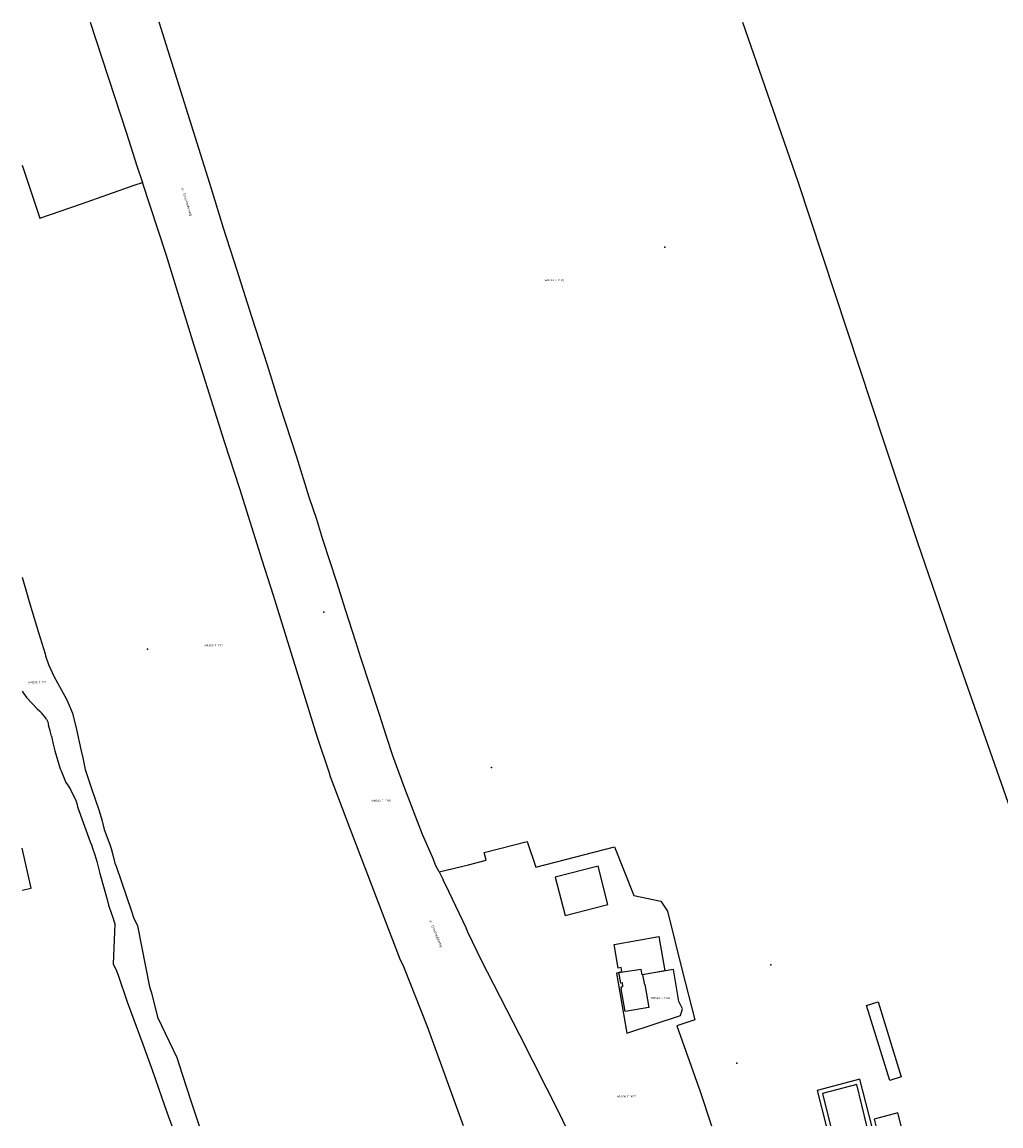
# Model space of a CAD drawing. Extents: x 122000 to 123022, y 464000 to 464500.
# Tile 1 of 6: x 122000 to 122443, y 464000 to 464500. Entities that reach past the tile are written whole.
import ezdxf
from ezdxf.enums import TextEntityAlignment as Align

# ---------------------------------------------------------------- set-up
doc = ezdxf.new("R2010")
doc.units = 0
doc.header["$LTSCALE"] = 4
doc.layers.get('0').update_dxf_attribs({"linetype": 'CONTINUOUS'})
for name, color, linetype in [('BOUWT01', 1, 'CONTINUOUS'), ('G01', 3, 'CONTINUOUS'), ('TEK-D01', 7, 'CONTINUOUS'), ('TEK-D06', 7, 'CONTINUOUS')]:
    doc.layers.add(name, color=color, linetype=linetype)
doc.styles.add('ISO', font='ISO')
doc.styles.get("Standard").update_dxf_attribs({"font": 'ISO'})

# ---------------------------------------------------------------- blocks, each defined once
blk = doc.blocks.new('PERC')
at = {"color": 0}
blk.add_point((50, 15), dxfattribs=at)
at = {"color": 0, "style": 'ISO'}
blk.add_attdef('PERC', (50.6, 15), '', height=0.9, dxfattribs=at)

msp = doc.modelspace()

# ---------------------------------------------------------------- linework, layer by layer
at = {"layer": 'BOUWT01'}
for points in [[(122000, 464106.728), (122004.104, 464107.659), (122000, 464125.752)], [(122265.447, 464100.338), (122260.942, 464117.675), (122241.569, 464112.64), (122246.075, 464095.304), (122265.447, 464100.338)], [(122273.311, 464051.76), (122271.496, 464062.153), (122271.605, 464062.172), (122271.45, 464063.058), (122272.257, 464063.199), (122271.972, 464064.835), (122271.273, 464064.712), (122270.404, 464069.687), (122271.753, 464069.923), (122271.435, 464071.745), (122270.086, 464071.51), (122268.211, 464082.247), (122288.543, 464085.798), (122291.268, 464070.194), (122281.161, 464068.429), (122281.938, 464063.976), (122282.086, 464064.002), (122283.901, 464053.609), (122273.311, 464051.76)], [(122398.343, 464022.237), (122393.201, 464020.64), (122382.657, 464054.589), (122387.799, 464056.186), (122398.343, 464022.237)], [(122382.751, 464000), (122378.167, 464018.707), (122362.62, 464014.731), (122366.142, 464000.713)], [(122398.219, 464000), (122396.73, 464005.925), (122386.015, 464003.126), (122386.781, 464000)], [(122366.142, 464000.713), (122366.321, 464000)]]:
    msp.add_lwpolyline(points, dxfattribs=at)
at = {"layer": 'G01'}
for points in [[(122030.779, 464500), (122047.331, 464449.748), (122052.057, 464434.864), (122054.571, 464427.362)], [(122188.963, 464115.029), (122187.521, 464117.85), (122186.069, 464121.38), (122181.358, 464131.975), (122173.361, 464152.912), (122167.978, 464167.684), (122165.206, 464175.875), (122161.748, 464186.754), (122153.44, 464212.101), (122151.194, 464219.334), (122146.463, 464233.801), (122142.546, 464246.293), (122136.259, 464265.662), (122133.495, 464274.627), (122130.148, 464284.731), (122124.445, 464302.961), (122117.005, 464325.976), (122111.246, 464344.564), (122104.093, 464366.444), (122097.467, 464387.485), (122091.296, 464406.614), (122085.828, 464424.484), (122062.053, 464500)], [(122326.426, 464500), (122351.448, 464427.729), (122390.455, 464309.828), (122405.635, 464264.265), (122422.233, 464216.017), (122453.716, 464126.461)], [(122000, 464435.22), (122007.978, 464411.124), (122026.873, 464417.659), (122050.776, 464426.08)], [(122050.776, 464426.08), (122054.571, 464427.362)], [(122199.933, 464000), (122183.523, 464045.274), (122173.217, 464071.249), (122172.639, 464072.863), (122171.53, 464075.02), (122148.463, 464135.019), (122139.714, 464158.108), (122139.255, 464159.781), (122133.774, 464176.46), (122113.842, 464240.236), (122108.712, 464256.316), (122098.69, 464288.533), (122091.77, 464309.933), (122077.936, 464353.45), (122065.211, 464394.691), (122054.571, 464427.362)], [(122000, 464248.566), (122002.551, 464239.618), (122003.544, 464236.54)], [(122003.544, 464236.54), (122007.426, 464223.522), (122010.426, 464213.803), (122010.666, 464212.902), (122011.934, 464208.957), (122014.439, 464203.688), (122017.771, 464197.754), (122020.281, 464192.961), (122022.779, 464187.036), (122024.666, 464179.57), (122026.595, 464170.554), (122027.508, 464166.792), (122028.584, 464161.478), (122031.411, 464152.87), (122034.937, 464142.764), (122036.084, 464138.582), (122037.23, 464134.281), (122038.388, 464131.17), (122039.952, 464127.043), (122040.296, 464125.729), (122041.098, 464122.801), (122041.899, 464119.695), (122042.07, 464118.978), (122042.601, 464117.616), (122049.642, 464097.213), (122050.506, 464094.463), (122052.312, 464090.631), (122057.796, 464062.932), (122058.569, 464060.324), (122061.391, 464049.219), (122070.085, 464031.048)], [(122000, 464196.894), (122001.941, 464194.077)], [(122001.941, 464194.077), (122006.791, 464188.867), (122007.904, 464188.035)], [(122011.02, 464184.247), (122010.296, 464185.238), (122009.535, 464186.201), (122008.737, 464187.134), (122007.904, 464188.035)], [(122011.02, 464184.247), (122011.602, 464182.99), (122012, 464181.199)], [(122013.261, 464176.539), (122013.035, 464177.727), (122012.749, 464178.901), (122012.404, 464180.06), (122012, 464181.199)], [(122013.261, 464176.539), (122014.116, 464172.896), (122014.918, 464169.909), (122017.304, 464161.752), (122017.741, 464160.883), (122018.67, 464158.609), (122019.216, 464157.071), (122019.829, 464155.559), (122021.061, 464153.877), (122021.998, 464152.378), (122024.328, 464147.468), (122024.849, 464146.032), (122025.137, 464144.581), (122030.882, 464128.687), (122031.433, 464127.299), (122031.902, 464125.881), (122033, 464122.771), (122033.862, 464119.784), (122035.174, 464114.289), (122038.623, 464102.576), (122039.132, 464099.95), (122040.579, 464096.002), (122040.894, 464095.356), (122042.031, 464091.576), (122041.345, 464073.36), (122042.749, 464070.246), (122043.562, 464068.212), (122047.544, 464056.195), (122054.666, 464036.996), (122059.065, 464024.975), (122063.109, 464013.196), (122065.656, 464006.199), (122067.81, 464000)], [(122188.963, 464115.029), (122202.32, 464118.275), (122210.305, 464120.327), (122209.306, 464123.785), (122228.91, 464128.769), (122232.734, 464117.259), (122268.486, 464126.466), (122277.209, 464104.335), (122289.462, 464101.784), (122292.42, 464097.246), (122298.925, 464071.015), (122304.848, 464048.121), (122296.682, 464045.355), (122307.222, 464015.653), (122312.383, 464000)], [(122188.963, 464115.029), (122190.613, 464111.8), (122190.967, 464110.878), (122191.689, 464109.518), (122201.031, 464089.835), (122201.854, 464087.909), (122208.146, 464074.735), (122210.796, 464069.74), (122225.443, 464041.282)], [(122274.001, 464041.993), (122298.389, 464050.022), (122299.294, 464053.008), (122297.587, 464056.29), (122295.189, 464070.878), (122280.964, 464068.395), (122280.545, 464070.794), (122269.262, 464069.13), (122274.001, 464041.993)], [(122225.443, 464041.282), (122243.676, 464005.128), (122246.051, 464000)], [(122070.085, 464031.048), (122072.506, 464023.457), (122076.601, 464010.843), (122080.163, 464000)], [(122384.96, 464000), (122379.627, 464021.198), (122360.202, 464016.095), (122364.307, 464000)]]:
    msp.add_lwpolyline(points, dxfattribs=at)

# ---------------------------------------------------------------- block references
at = {"layer": 'TEK-D01'}
ref = msp.add_blockref('PERC', (122241.149, 464383.093), dxfattribs=at)
ref.add_attrib('PERC', 'WNS00 E 1482', dxfattribs={"layer": '0', "color": 0, "height": 0.9, "style": 'ISO'}).set_placement((122241.149, 464383.093), align=Align.MIDDLE)
ref = msp.add_blockref('PERC', (122086.751, 464217.664), dxfattribs=at)
ref.add_attrib('PERC', 'WNS00 E 1113', dxfattribs={"layer": '0', "color": 0, "height": 0.9, "style": 'ISO'}).set_placement((122086.751, 464217.664), align=Align.MIDDLE)
ref = msp.add_blockref('PERC', (122006.894, 464200.913), dxfattribs=at)
ref.add_attrib('PERC', 'WNS00 E 723', dxfattribs={"layer": '0', "color": 0, "height": 0.9, "style": 'ISO'}).set_placement((122006.894, 464200.913), align=Align.MIDDLE)
ref = msp.add_blockref('PERC', (122162.681, 464147.292), dxfattribs=at)
ref.add_attrib('PERC', 'WNS00 E 1308', dxfattribs={"layer": '0', "color": 0, "height": 0.9, "style": 'ISO'}).set_placement((122162.681, 464147.292), align=Align.MIDDLE)
ref = msp.add_blockref('PERC', (122289.226, 464057.986), dxfattribs=at)
ref.add_attrib('PERC', 'WNS00 E 1624', dxfattribs={"layer": '0', "color": 0, "height": 0.9, "style": 'ISO'}).set_placement((122289.226, 464057.986), align=Align.MIDDLE)
ref = msp.add_blockref('PERC', (122273.909, 464013.36), dxfattribs=at)
ref.add_attrib('PERC', 'WNS00 E 1625', dxfattribs={"layer": '0', "color": 0, "height": 0.9, "style": 'ISO'}).set_placement((122273.909, 464013.36), align=Align.MIDDLE)

# ---------------------------------------------------------------- texts
at = {"layer": 'TEK-D06'}
for rotation, p in [(287.81889, (122071.762, 464424.494)), (293.462, (122184.078, 464092.735))]:
    msp.add_text('ir. Enschedeweg', height=1.2, rotation=rotation, dxfattribs=at).set_placement(p, align=Align.BOTTOM_LEFT)

doc.saveas('drawing.dxf')
